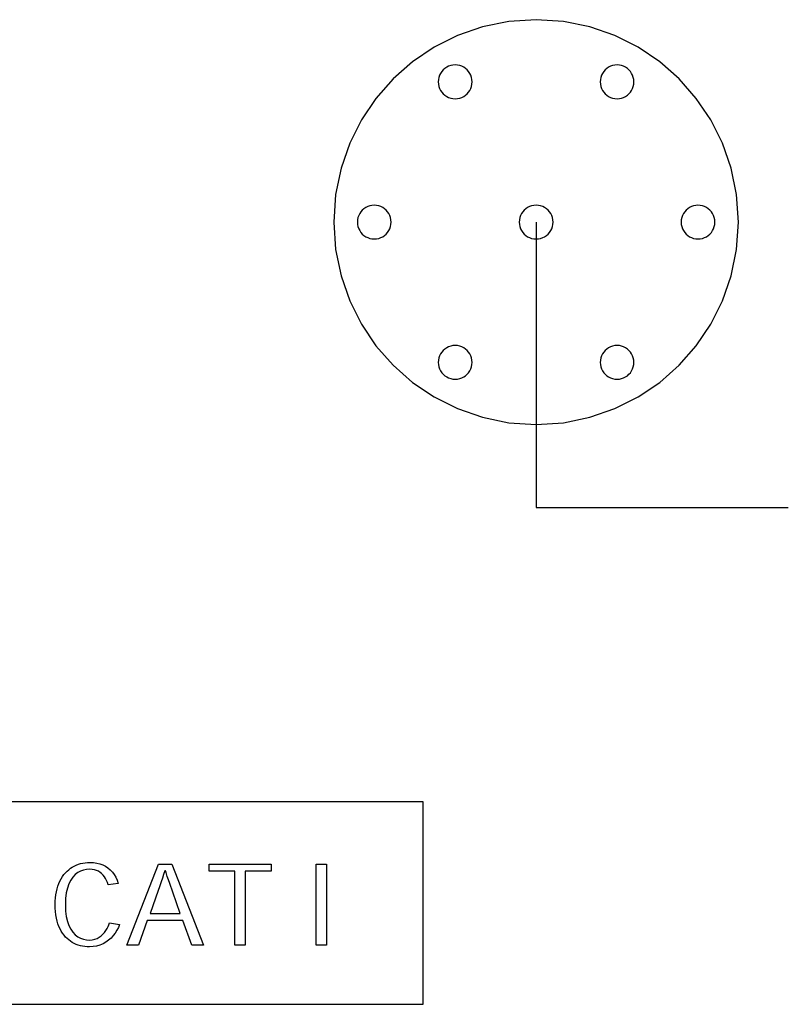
# Model space of a CAD drawing. Header units: inches. Extents: x 0.2 to 16.8, y 0.1 to 10.8.
# Tile 4 of 36: x 4.1 to 4.7, y 3.8 to 4.5. Entities that reach past the tile are written whole.
import ezdxf

# ---------------------------------------------------------------- set-up
doc = ezdxf.new("R2010")
doc.units = ezdxf.units.IN
doc.header["$LTSCALE"] = 0.935
doc.header["$MEASUREMENT"] = 0
doc.layers.get('0').update_dxf_attribs({"linetype": 'CONTINUOUS'})

msp = doc.modelspace()

# ---------------------------------------------------------------- linework, layer by layer
at = {"color": 7, "linetype": 'CONTINUOUS'}
for p, q in [((4.47969, 4.4966), (4.46017, 4.49262)), ((4.50005, 4.49797), (4.47969, 4.4966)), ((4.5204, 4.4966), (4.50005, 4.49797)), ((4.53993, 4.49262), (4.5204, 4.4966)), ((4.46017, 4.49262), (4.44166, 4.48619)), ((4.55844, 4.48619), (4.53993, 4.49262)), ((4.44166, 4.48619), (4.42434, 4.4775)), ((4.57575, 4.4775), (4.55844, 4.48619)), ((4.42434, 4.4775), (4.40838, 4.46673)), ((4.59171, 4.46673), (4.57575, 4.4775)), ((4.40838, 4.46673), (4.39397, 4.45405)), ((4.60611, 4.45405), (4.59171, 4.46673)), ((4.42925, 4.45822), (4.42852, 4.45677)), ((4.43014, 4.45955), (4.42925, 4.45822)), ((4.4312, 4.46075), (4.43014, 4.45955)), ((4.4324, 4.46181), (4.4312, 4.46075)), ((4.43373, 4.46271), (4.4324, 4.46181)), ((4.43517, 4.46343), (4.43373, 4.46271)), ((4.43672, 4.46397), (4.43517, 4.46343)), ((4.43835, 4.4643), (4.43672, 4.46397)), ((4.44005, 4.46442), (4.43835, 4.4643)), ((4.44174, 4.4643), (4.44005, 4.46442)), ((4.44336, 4.46397), (4.44174, 4.4643)), ((4.44491, 4.46343), (4.44336, 4.46397)), ((4.44635, 4.46271), (4.44491, 4.46343)), ((4.44768, 4.46181), (4.44635, 4.46271)), ((4.44888, 4.46075), (4.44768, 4.46181)), ((4.44994, 4.45955), (4.44888, 4.46075)), ((4.45084, 4.45822), (4.44994, 4.45955)), ((4.45157, 4.45677), (4.45084, 4.45822)), ((4.54925, 4.45822), (4.54853, 4.45677)), ((4.55015, 4.45955), (4.54925, 4.45822)), ((4.55121, 4.46075), (4.55015, 4.45955)), ((4.55241, 4.46181), (4.55121, 4.46075)), ((4.55374, 4.46271), (4.55241, 4.46181)), ((4.55518, 4.46343), (4.55374, 4.46271)), ((4.55673, 4.46397), (4.55518, 4.46343)), ((4.55836, 4.4643), (4.55673, 4.46397)), ((4.56006, 4.46442), (4.55836, 4.4643)), ((4.56175, 4.4643), (4.56006, 4.46442)), ((4.56337, 4.46397), (4.56175, 4.4643)), ((4.56491, 4.46343), (4.56337, 4.46397)), ((4.56635, 4.46271), (4.56491, 4.46343)), ((4.56768, 4.46181), (4.56635, 4.46271)), ((4.56888, 4.46075), (4.56768, 4.46181)), ((4.56993, 4.45955), (4.56888, 4.46075)), ((4.57083, 4.45822), (4.56993, 4.45955)), ((4.57155, 4.45677), (4.57083, 4.45822)), ((4.39397, 4.45405), (4.38129, 4.43965)), ((4.42765, 4.45361), (4.42754, 4.45191)), ((4.42754, 4.45191), (4.42765, 4.45021)), ((4.42799, 4.45523), (4.42765, 4.45361)), ((4.42852, 4.45677), (4.42799, 4.45523)), ((4.4521, 4.45523), (4.45157, 4.45677)), ((4.45244, 4.45361), (4.4521, 4.45523)), ((4.45255, 4.45191), (4.45244, 4.45361)), ((4.45244, 4.45021), (4.45255, 4.45191)), ((4.54766, 4.45361), (4.54755, 4.45191)), ((4.54755, 4.45191), (4.54766, 4.45021)), ((4.548, 4.45523), (4.54766, 4.45361)), ((4.54853, 4.45677), (4.548, 4.45523)), ((4.57209, 4.45523), (4.57155, 4.45677)), ((4.57242, 4.45361), (4.57209, 4.45523)), ((4.57253, 4.45191), (4.57242, 4.45361)), ((4.57242, 4.45021), (4.57253, 4.45191)), ((4.61879, 4.43965), (4.60611, 4.45405)), ((4.42765, 4.45021), (4.42799, 4.44858)), ((4.42799, 4.44858), (4.42852, 4.44704)), ((4.42852, 4.44704), (4.42925, 4.4456)), ((4.42925, 4.4456), (4.43014, 4.44427)), ((4.43014, 4.44427), (4.4312, 4.44307)), ((4.44888, 4.44307), (4.44994, 4.44427)), ((4.44994, 4.44427), (4.45084, 4.4456)), ((4.45084, 4.4456), (4.45157, 4.44704)), ((4.45157, 4.44704), (4.4521, 4.44858)), ((4.4521, 4.44858), (4.45244, 4.45021)), ((4.54766, 4.45021), (4.548, 4.44858)), ((4.548, 4.44858), (4.54853, 4.44704)), ((4.54853, 4.44704), (4.54925, 4.4456)), ((4.54925, 4.4456), (4.55015, 4.44427)), ((4.55015, 4.44427), (4.55121, 4.44307)), ((4.56888, 4.44307), (4.56993, 4.44427)), ((4.56993, 4.44427), (4.57083, 4.4456)), ((4.57083, 4.4456), (4.57155, 4.44704)), ((4.57155, 4.44704), (4.57209, 4.44858)), ((4.57209, 4.44858), (4.57242, 4.45021)), ((4.38129, 4.43965), (4.37052, 4.42369)), ((4.4312, 4.44307), (4.4324, 4.44201)), ((4.4324, 4.44201), (4.43373, 4.44111)), ((4.43373, 4.44111), (4.43517, 4.44039)), ((4.43517, 4.44039), (4.43672, 4.43985)), ((4.43672, 4.43985), (4.43835, 4.43952)), ((4.43835, 4.43952), (4.44005, 4.43941)), ((4.44005, 4.43941), (4.44174, 4.43952)), ((4.44174, 4.43952), (4.44336, 4.43985)), ((4.44336, 4.43985), (4.44491, 4.44039)), ((4.44491, 4.44039), (4.44635, 4.44111)), ((4.44635, 4.44111), (4.44768, 4.44201)), ((4.44768, 4.44201), (4.44888, 4.44307)), ((4.55121, 4.44307), (4.55241, 4.44201)), ((4.55241, 4.44201), (4.55374, 4.44111)), ((4.55374, 4.44111), (4.55518, 4.44039)), ((4.55518, 4.44039), (4.55673, 4.43985)), ((4.55673, 4.43985), (4.55836, 4.43952)), ((4.55836, 4.43952), (4.56006, 4.43941)), ((4.56006, 4.43941), (4.56175, 4.43952)), ((4.56175, 4.43952), (4.56337, 4.43985)), ((4.56337, 4.43985), (4.56491, 4.44039)), ((4.56491, 4.44039), (4.56635, 4.44111)), ((4.56635, 4.44111), (4.56768, 4.44201)), ((4.56768, 4.44201), (4.56888, 4.44307)), ((4.62956, 4.42369), (4.61879, 4.43965)), ((4.37052, 4.42369), (4.36182, 4.40637)), ((4.63825, 4.40637), (4.62956, 4.42369)), ((4.36182, 4.40637), (4.35539, 4.38786)), ((4.64468, 4.38786), (4.63825, 4.40637)), ((4.35539, 4.38786), (4.3514, 4.36834)), ((4.64867, 4.36834), (4.64468, 4.38786)), ((4.3514, 4.36834), (4.35003, 4.34799)), ((4.65003, 4.34799), (4.64867, 4.36834)), ((4.37014, 4.35562), (4.36924, 4.35429)), ((4.3712, 4.35682), (4.37014, 4.35562)), ((4.3724, 4.35788), (4.3712, 4.35682)), ((4.37373, 4.35878), (4.3724, 4.35788)), ((4.37517, 4.35951), (4.37373, 4.35878)), ((4.37672, 4.36004), (4.37517, 4.35951)), ((4.37834, 4.36038), (4.37672, 4.36004)), ((4.38003, 4.36049), (4.37834, 4.36038)), ((4.38173, 4.36038), (4.38003, 4.36049)), ((4.38336, 4.36004), (4.38173, 4.36038)), ((4.38491, 4.35951), (4.38336, 4.36004)), ((4.38635, 4.35878), (4.38491, 4.35951)), ((4.38768, 4.35788), (4.38635, 4.35878)), ((4.38888, 4.35682), (4.38768, 4.35788)), ((4.38994, 4.35562), (4.38888, 4.35682)), ((4.39084, 4.35429), (4.38994, 4.35562)), ((4.49015, 4.35562), (4.48925, 4.35429)), ((4.4912, 4.35682), (4.49015, 4.35562)), ((4.4924, 4.35788), (4.4912, 4.35682)), ((4.49373, 4.35878), (4.4924, 4.35788)), ((4.49518, 4.35951), (4.49373, 4.35878)), ((4.49672, 4.36004), (4.49518, 4.35951)), ((4.49835, 4.36038), (4.49672, 4.36004)), ((4.50005, 4.36049), (4.49835, 4.36038)), ((4.50174, 4.36038), (4.50005, 4.36049)), ((4.50337, 4.36004), (4.50174, 4.36038)), ((4.50491, 4.35951), (4.50337, 4.36004)), ((4.50635, 4.35878), (4.50491, 4.35951)), ((4.50768, 4.35788), (4.50635, 4.35878)), ((4.50889, 4.35682), (4.50768, 4.35788)), ((4.50994, 4.35562), (4.50889, 4.35682)), ((4.51084, 4.35429), (4.50994, 4.35562)), ((4.61015, 4.35562), (4.60926, 4.35429)), ((4.61121, 4.35682), (4.61015, 4.35562)), ((4.61241, 4.35788), (4.61121, 4.35682)), ((4.61373, 4.35878), (4.61241, 4.35788)), ((4.61518, 4.35951), (4.61373, 4.35878)), ((4.61671, 4.36004), (4.61518, 4.35951)), ((4.61834, 4.36038), (4.61671, 4.36004)), ((4.62003, 4.36049), (4.61834, 4.36038)), ((4.62173, 4.36038), (4.62003, 4.36049)), ((4.62336, 4.36004), (4.62173, 4.36038)), ((4.6249, 4.35951), (4.62336, 4.36004)), ((4.62635, 4.35878), (4.6249, 4.35951)), ((4.62768, 4.35788), (4.62635, 4.35878)), ((4.62888, 4.35682), (4.62768, 4.35788)), ((4.62993, 4.35562), (4.62888, 4.35682)), ((4.63083, 4.35429), (4.62993, 4.35562)), ((4.36764, 4.34968), (4.36753, 4.34799)), ((4.36798, 4.3513), (4.36764, 4.34968)), ((4.36851, 4.35285), (4.36798, 4.3513)), ((4.36924, 4.35429), (4.36851, 4.35285)), ((4.39156, 4.35285), (4.39084, 4.35429)), ((4.39209, 4.3513), (4.39156, 4.35285)), ((4.39243, 4.34968), (4.39209, 4.3513)), ((4.39254, 4.34799), (4.39243, 4.34968)), ((4.48766, 4.34968), (4.48754, 4.34799)), ((4.48799, 4.3513), (4.48766, 4.34968)), ((4.48853, 4.35285), (4.48799, 4.3513)), ((4.48925, 4.35429), (4.48853, 4.35285)), ((4.51157, 4.35285), (4.51084, 4.35429)), ((4.51211, 4.3513), (4.51157, 4.35285)), ((4.51244, 4.34968), (4.51211, 4.3513)), ((4.51256, 4.34799), (4.51244, 4.34968)), ((4.60767, 4.34968), (4.60755, 4.34799)), ((4.608, 4.3513), (4.60767, 4.34968)), ((4.60853, 4.35285), (4.608, 4.3513)), ((4.60926, 4.35429), (4.60853, 4.35285)), ((4.63156, 4.35285), (4.63083, 4.35429)), ((4.63209, 4.3513), (4.63156, 4.35285)), ((4.63242, 4.34968), (4.63209, 4.3513)), ((4.63254, 4.34799), (4.63242, 4.34968)), ((4.35003, 4.34799), (4.3514, 4.32763)), ((4.36753, 4.34799), (4.36764, 4.34629)), ((4.36764, 4.34629), (4.36798, 4.34466)), ((4.36798, 4.34466), (4.36851, 4.34311)), ((4.36851, 4.34311), (4.36924, 4.34167)), ((4.36924, 4.34167), (4.37014, 4.34034)), ((4.38994, 4.34034), (4.39084, 4.34167)), ((4.39084, 4.34167), (4.39156, 4.34311)), ((4.39156, 4.34311), (4.39209, 4.34466)), ((4.39209, 4.34466), (4.39243, 4.34629)), ((4.39243, 4.34629), (4.39254, 4.34799)), ((4.48754, 4.34799), (4.48766, 4.34629)), ((4.48766, 4.34629), (4.48799, 4.34466)), ((4.48799, 4.34466), (4.48853, 4.34311)), ((4.48853, 4.34311), (4.48925, 4.34167)), ((4.48925, 4.34167), (4.49015, 4.34034)), ((4.50005, 4.34799), (4.50005, 4.13659)), ((4.50994, 4.34034), (4.51084, 4.34167)), ((4.51084, 4.34167), (4.51157, 4.34311)), ((4.51157, 4.34311), (4.51211, 4.34466)), ((4.51211, 4.34466), (4.51244, 4.34629)), ((4.51244, 4.34629), (4.51256, 4.34799)), ((4.60755, 4.34799), (4.60767, 4.34629)), ((4.60767, 4.34629), (4.608, 4.34466)), ((4.608, 4.34466), (4.60853, 4.34311)), ((4.60853, 4.34311), (4.60926, 4.34167)), ((4.60926, 4.34167), (4.61015, 4.34034)), ((4.62993, 4.34034), (4.63083, 4.34167)), ((4.63083, 4.34167), (4.63156, 4.34311)), ((4.63156, 4.34311), (4.63209, 4.34466)), ((4.63209, 4.34466), (4.63242, 4.34629)), ((4.63242, 4.34629), (4.63254, 4.34799)), ((4.64867, 4.32763), (4.65003, 4.34799)), ((4.37014, 4.34034), (4.3712, 4.33914)), ((4.3712, 4.33914), (4.3724, 4.33808)), ((4.3724, 4.33808), (4.37373, 4.33719)), ((4.37373, 4.33719), (4.37517, 4.33646)), ((4.37517, 4.33646), (4.37672, 4.33593)), ((4.37672, 4.33593), (4.37834, 4.33559)), ((4.37834, 4.33559), (4.38003, 4.33548)), ((4.38003, 4.33548), (4.38173, 4.33559)), ((4.38173, 4.33559), (4.38336, 4.33593)), ((4.38336, 4.33593), (4.38491, 4.33646)), ((4.38491, 4.33646), (4.38635, 4.33719)), ((4.38635, 4.33719), (4.38768, 4.33808)), ((4.38768, 4.33808), (4.38888, 4.33914)), ((4.38888, 4.33914), (4.38994, 4.34034)), ((4.49015, 4.34034), (4.4912, 4.33914)), ((4.4912, 4.33914), (4.4924, 4.33808)), ((4.4924, 4.33808), (4.49373, 4.33719)), ((4.49373, 4.33719), (4.49518, 4.33646)), ((4.49518, 4.33646), (4.49672, 4.33593)), ((4.49672, 4.33593), (4.49835, 4.33559)), ((4.49835, 4.33559), (4.50005, 4.33548)), ((4.50005, 4.33548), (4.50174, 4.33559)), ((4.50174, 4.33559), (4.50337, 4.33593)), ((4.50337, 4.33593), (4.50491, 4.33646)), ((4.50491, 4.33646), (4.50635, 4.33719)), ((4.50635, 4.33719), (4.50768, 4.33808)), ((4.50768, 4.33808), (4.50889, 4.33914)), ((4.50889, 4.33914), (4.50994, 4.34034)), ((4.61015, 4.34034), (4.61121, 4.33914)), ((4.61121, 4.33914), (4.61241, 4.33808)), ((4.61241, 4.33808), (4.61373, 4.33719)), ((4.61373, 4.33719), (4.61518, 4.33646)), ((4.61518, 4.33646), (4.61671, 4.33593)), ((4.61671, 4.33593), (4.61834, 4.33559)), ((4.61834, 4.33559), (4.62003, 4.33548)), ((4.62003, 4.33548), (4.62173, 4.33559)), ((4.62173, 4.33559), (4.62336, 4.33593)), ((4.62336, 4.33593), (4.6249, 4.33646)), ((4.6249, 4.33646), (4.62635, 4.33719)), ((4.62635, 4.33719), (4.62768, 4.33808)), ((4.62768, 4.33808), (4.62888, 4.33914)), ((4.62888, 4.33914), (4.62993, 4.34034)), ((4.3514, 4.32763), (4.35539, 4.30811)), ((4.64468, 4.30811), (4.64867, 4.32763)), ((4.35539, 4.30811), (4.36182, 4.2896)), ((4.63825, 4.2896), (4.64468, 4.30811)), ((4.36182, 4.2896), (4.37052, 4.27228)), ((4.62956, 4.27228), (4.63825, 4.2896)), ((4.37052, 4.27228), (4.38129, 4.25633)), ((4.61879, 4.25633), (4.62956, 4.27228)), ((4.38129, 4.25633), (4.39397, 4.24193)), ((4.4324, 4.25396), (4.4312, 4.2529)), ((4.43373, 4.25486), (4.4324, 4.25396)), ((4.43517, 4.25558), (4.43373, 4.25486)), ((4.43672, 4.25612), (4.43517, 4.25558)), ((4.43835, 4.25645), (4.43672, 4.25612)), ((4.44005, 4.25657), (4.43835, 4.25645)), ((4.44174, 4.25645), (4.44005, 4.25657)), ((4.44336, 4.25612), (4.44174, 4.25645)), ((4.44491, 4.25558), (4.44336, 4.25612)), ((4.44635, 4.25486), (4.44491, 4.25558)), ((4.44768, 4.25396), (4.44635, 4.25486)), ((4.44888, 4.2529), (4.44768, 4.25396)), ((4.55241, 4.25396), (4.55121, 4.2529)), ((4.55374, 4.25486), (4.55241, 4.25396)), ((4.55518, 4.25558), (4.55374, 4.25486)), ((4.55673, 4.25612), (4.55518, 4.25558)), ((4.55836, 4.25645), (4.55673, 4.25612)), ((4.56006, 4.25657), (4.55836, 4.25645)), ((4.56175, 4.25645), (4.56006, 4.25657)), ((4.56337, 4.25612), (4.56175, 4.25645)), ((4.56491, 4.25558), (4.56337, 4.25612)), ((4.56635, 4.25486), (4.56491, 4.25558)), ((4.56768, 4.25396), (4.56635, 4.25486)), ((4.56888, 4.2529), (4.56768, 4.25396)), ((4.60611, 4.24193), (4.61879, 4.25633)), ((4.42799, 4.24738), (4.42765, 4.24576)), ((4.42852, 4.24892), (4.42799, 4.24738)), ((4.42925, 4.25037), (4.42852, 4.24892)), ((4.43014, 4.2517), (4.42925, 4.25037)), ((4.4312, 4.2529), (4.43014, 4.2517)), ((4.44994, 4.2517), (4.44888, 4.2529)), ((4.45084, 4.25037), (4.44994, 4.2517)), ((4.45157, 4.24892), (4.45084, 4.25037)), ((4.4521, 4.24738), (4.45157, 4.24892)), ((4.45244, 4.24576), (4.4521, 4.24738)), ((4.548, 4.24738), (4.54766, 4.24576)), ((4.54853, 4.24892), (4.548, 4.24738)), ((4.54925, 4.25037), (4.54853, 4.24892)), ((4.55015, 4.2517), (4.54925, 4.25037)), ((4.55121, 4.2529), (4.55015, 4.2517)), ((4.56993, 4.2517), (4.56888, 4.2529)), ((4.57083, 4.25037), (4.56993, 4.2517)), ((4.57155, 4.24892), (4.57083, 4.25037)), ((4.57209, 4.24738), (4.57155, 4.24892)), ((4.57242, 4.24576), (4.57209, 4.24738)), ((4.39397, 4.24193), (4.40838, 4.22925)), ((4.42765, 4.24576), (4.42754, 4.24406)), ((4.42754, 4.24406), (4.42765, 4.24236)), ((4.42765, 4.24236), (4.42799, 4.24074)), ((4.42799, 4.24074), (4.42852, 4.23919)), ((4.42852, 4.23919), (4.42925, 4.23775)), ((4.45084, 4.23775), (4.45157, 4.23919)), ((4.45157, 4.23919), (4.4521, 4.24074)), ((4.4521, 4.24074), (4.45244, 4.24236)), ((4.45255, 4.24406), (4.45244, 4.24576)), ((4.45244, 4.24236), (4.45255, 4.24406)), ((4.54766, 4.24576), (4.54755, 4.24406)), ((4.54755, 4.24406), (4.54766, 4.24236)), ((4.54766, 4.24236), (4.548, 4.24074)), ((4.548, 4.24074), (4.54853, 4.23919)), ((4.54853, 4.23919), (4.54925, 4.23775)), ((4.57083, 4.23775), (4.57155, 4.23919)), ((4.57155, 4.23919), (4.57209, 4.24074)), ((4.57209, 4.24074), (4.57242, 4.24236)), ((4.57253, 4.24406), (4.57242, 4.24576)), ((4.57242, 4.24236), (4.57253, 4.24406)), ((4.59171, 4.22925), (4.60611, 4.24193)), ((4.42925, 4.23775), (4.43014, 4.23642)), ((4.43014, 4.23642), (4.4312, 4.23522)), ((4.4312, 4.23522), (4.4324, 4.23416)), ((4.4324, 4.23416), (4.43373, 4.23326)), ((4.43373, 4.23326), (4.43517, 4.23254)), ((4.43517, 4.23254), (4.43672, 4.232)), ((4.43672, 4.232), (4.43835, 4.23167)), ((4.43835, 4.23167), (4.44005, 4.23156)), ((4.44005, 4.23156), (4.44174, 4.23167)), ((4.44174, 4.23167), (4.44336, 4.232)), ((4.44336, 4.232), (4.44491, 4.23254)), ((4.44491, 4.23254), (4.44635, 4.23326)), ((4.44635, 4.23326), (4.44768, 4.23416)), ((4.44768, 4.23416), (4.44888, 4.23522)), ((4.44888, 4.23522), (4.44994, 4.23642)), ((4.44994, 4.23642), (4.45084, 4.23775)), ((4.54925, 4.23775), (4.55015, 4.23642)), ((4.55015, 4.23642), (4.55121, 4.23522)), ((4.55121, 4.23522), (4.55241, 4.23416)), ((4.55241, 4.23416), (4.55374, 4.23326)), ((4.55374, 4.23326), (4.55518, 4.23254)), ((4.55518, 4.23254), (4.55673, 4.232)), ((4.55673, 4.232), (4.55836, 4.23167)), ((4.55836, 4.23167), (4.56006, 4.23156)), ((4.56006, 4.23156), (4.56175, 4.23167)), ((4.56175, 4.23167), (4.56337, 4.232)), ((4.56337, 4.232), (4.56491, 4.23254)), ((4.56491, 4.23254), (4.56635, 4.23326)), ((4.56635, 4.23326), (4.56768, 4.23416)), ((4.56768, 4.23416), (4.56888, 4.23522)), ((4.56888, 4.23522), (4.56993, 4.23642)), ((4.56993, 4.23642), (4.57083, 4.23775)), ((4.40838, 4.22925), (4.42434, 4.21848)), ((4.57575, 4.21848), (4.59171, 4.22925)), ((4.42434, 4.21848), (4.44166, 4.20979)), ((4.55844, 4.20979), (4.57575, 4.21848)), ((4.44166, 4.20979), (4.46017, 4.20336)), ((4.53993, 4.20336), (4.55844, 4.20979)), ((4.46017, 4.20336), (4.47969, 4.19937)), ((4.5204, 4.19937), (4.53993, 4.20336)), ((4.47969, 4.19937), (4.50005, 4.198)), ((4.50005, 4.198), (4.5204, 4.19937)), ((4.50005, 4.13659), (4.68698, 4.13659)), ((4.41638, 3.91841), (3.31638, 3.91841)), ((4.41638, 3.7684), (4.41638, 3.91841)), ((4.15109, 3.86586), (4.15228, 3.86706)), ((4.15228, 3.86706), (4.15352, 3.86816)), ((4.15352, 3.86816), (4.15484, 3.86916)), ((4.15484, 3.86916), (4.15621, 3.87006)), ((4.15621, 3.87006), (4.15764, 3.87086)), ((4.15764, 3.87086), (4.15914, 3.87155)), ((4.15914, 3.87155), (4.16068, 3.87215)), ((4.16239, 3.86708), (4.16032, 3.86596)), ((4.16068, 3.87215), (4.16229, 3.87264)), ((4.16229, 3.87264), (4.16394, 3.87302)), ((4.16458, 3.86785), (4.16239, 3.86708)), ((4.16394, 3.87302), (4.16565, 3.87329)), ((4.16685, 3.86829), (4.16458, 3.86785)), ((4.16565, 3.87329), (4.16741, 3.87346)), ((4.16917, 3.86844), (4.16685, 3.86829)), ((4.16741, 3.87346), (4.16922, 3.87351)), ((4.17095, 3.86834), (4.16917, 3.86844)), ((4.16922, 3.87351), (4.17181, 3.87339)), ((4.1726, 3.86806), (4.17095, 3.86834)), ((4.17181, 3.87339), (4.17427, 3.87304)), ((4.17412, 3.8676), (4.1726, 3.86806)), ((4.17552, 3.86697), (4.17412, 3.8676)), ((4.17427, 3.87304), (4.17659, 3.87246)), ((4.1768, 3.86618), (4.17552, 3.86697)), ((4.17659, 3.87246), (4.17876, 3.87166)), ((4.17876, 3.87166), (4.18079, 3.87065)), ((4.18079, 3.87065), (4.18266, 3.86942)), ((4.18266, 3.86942), (4.18437, 3.86799)), ((4.18437, 3.86799), (4.18591, 3.86635)), ((4.19672, 3.81215), (4.22003, 3.87232)), ((4.22003, 3.87232), (4.2301, 3.87232)), ((4.22477, 3.86739), (4.2239, 3.86462)), ((4.22526, 3.86739), (4.22477, 3.86739)), ((4.2257, 3.86598), (4.22526, 3.86739)), ((4.2301, 3.87232), (4.25345, 3.81215)), ((4.25754, 3.87232), (4.3037, 3.87232)), ((4.25754, 3.8671), (4.25754, 3.87232)), ((4.27681, 3.8671), (4.25754, 3.8671)), ((4.27681, 3.81215), (4.27681, 3.8671)), ((4.3037, 3.8671), (4.28445, 3.8671)), ((4.28445, 3.8671), (4.28445, 3.81215)), ((4.3037, 3.87232), (4.3037, 3.8671)), ((4.3371, 3.87232), (4.34457, 3.87232)), ((4.3371, 3.81215), (4.3371, 3.87232)), ((4.34457, 3.87232), (4.34457, 3.81215)), ((4.1462, 3.85786), (4.14699, 3.85967)), ((4.14699, 3.85967), (4.14788, 3.86138)), ((4.14788, 3.86138), (4.14887, 3.86298)), ((4.14887, 3.86298), (4.14994, 3.86448)), ((4.14994, 3.86448), (4.15109, 3.86586)), ((4.15503, 3.86034), (4.15368, 3.85765)), ((4.15661, 3.86262), (4.15503, 3.86034)), ((4.15838, 3.86448), (4.15661, 3.86262)), ((4.16032, 3.86596), (4.15838, 3.86448)), ((4.17796, 3.86524), (4.1768, 3.86618)), ((4.17902, 3.86416), (4.17796, 3.86524)), ((4.17997, 3.86295), (4.17902, 3.86416)), ((4.18082, 3.86161), (4.17997, 3.86295)), ((4.18158, 3.86016), (4.18082, 3.86161)), ((4.18224, 3.8586), (4.18158, 3.86016)), ((4.18591, 3.86635), (4.18728, 3.86453)), ((4.18728, 3.86453), (4.18847, 3.86251)), ((4.18847, 3.86251), (4.18947, 3.86032)), ((4.18947, 3.86032), (4.19028, 3.85794)), ((4.22303, 3.86191), (4.22216, 3.85926)), ((4.2239, 3.86462), (4.22303, 3.86191)), ((4.2266, 3.86322), (4.2257, 3.86598)), ((4.22705, 3.86187), (4.2266, 3.86322)), ((4.2275, 3.86054), (4.22705, 3.86187)), ((4.2284, 3.85792), (4.2275, 3.86054)), ((4.1444, 3.85182), (4.1449, 3.85394)), ((4.1449, 3.85394), (4.1455, 3.85595)), ((4.1455, 3.85595), (4.1462, 3.85786)), ((4.15258, 3.8545), (4.15176, 3.85088)), ((4.15368, 3.85765), (4.15258, 3.8545)), ((4.18281, 3.85695), (4.18224, 3.8586)), ((4.19028, 3.85794), (4.18281, 3.85695)), ((4.21995, 3.85284), (4.21394, 3.83568)), ((4.22084, 3.85538), (4.21995, 3.85284)), ((4.22216, 3.85926), (4.22084, 3.85538)), ((4.23066, 3.85148), (4.2284, 3.85792)), ((4.1435, 3.8424), (4.14355, 3.8449)), ((4.14355, 3.8449), (4.14373, 3.8473)), ((4.14373, 3.8473), (4.14401, 3.84961)), ((4.14401, 3.84961), (4.1444, 3.85182)), ((4.15124, 3.84678), (4.15106, 3.84217)), ((4.15176, 3.85088), (4.15124, 3.84678)), ((4.23616, 3.83568), (4.23066, 3.85148)), ((4.14356, 3.83965), (4.1435, 3.8424)), ((4.14374, 3.83705), (4.14356, 3.83965)), ((4.15106, 3.84217), (4.15124, 3.83753)), ((4.14403, 3.83459), (4.14374, 3.83705)), ((4.14444, 3.83226), (4.14403, 3.83459)), ((4.14495, 3.83007), (4.14444, 3.83226)), ((4.15124, 3.83753), (4.15175, 3.83342)), ((4.15175, 3.83342), (4.15257, 3.82981)), ((4.21182, 3.83041), (4.20532, 3.81215)), ((4.23824, 3.83041), (4.21182, 3.83041)), ((4.21394, 3.83568), (4.23616, 3.83568)), ((4.24482, 3.81215), (4.23824, 3.83041)), ((4.14557, 3.82801), (4.14495, 3.83007)), ((4.14628, 3.82608), (4.14557, 3.82801)), ((4.14709, 3.82427), (4.14628, 3.82608)), ((4.148, 3.82259), (4.14709, 3.82427)), ((4.15257, 3.82981), (4.15366, 3.82668)), ((4.15366, 3.82668), (4.155, 3.82399)), ((4.155, 3.82399), (4.15656, 3.82174)), ((4.18003, 3.82164), (4.18105, 3.82303)), ((4.18105, 3.82303), (4.18193, 3.82447)), ((4.18193, 3.82447), (4.18268, 3.82594)), ((4.18268, 3.82594), (4.1833, 3.8274)), ((4.1833, 3.8274), (4.18378, 3.82882)), ((4.18378, 3.82882), (4.19131, 3.82757)), ((4.18934, 3.82324), (4.18805, 3.82121)), ((4.19042, 3.82537), (4.18934, 3.82324)), ((4.19131, 3.82757), (4.19042, 3.82537)), ((4.14899, 3.82102), (4.148, 3.82259)), ((4.15006, 3.81958), (4.14899, 3.82102)), ((4.15122, 3.81824), (4.15006, 3.81958)), ((4.15233, 3.8171), (4.15122, 3.81824)), ((4.15353, 3.81605), (4.15233, 3.8171)), ((4.15481, 3.81509), (4.15353, 3.81605)), ((4.15656, 3.82174), (4.15831, 3.8199)), ((4.15831, 3.8199), (4.16023, 3.81844)), ((4.16023, 3.81844), (4.16228, 3.81735)), ((4.16228, 3.81735), (4.16444, 3.81659)), ((4.16444, 3.81659), (4.16668, 3.81616)), ((4.16668, 3.81616), (4.16897, 3.81602)), ((4.16897, 3.81602), (4.17098, 3.81616)), ((4.17098, 3.81616), (4.17285, 3.81658)), ((4.17285, 3.81658), (4.17457, 3.81724)), ((4.17457, 3.81724), (4.17615, 3.8181)), ((4.17615, 3.8181), (4.17758, 3.81914)), ((4.17758, 3.81914), (4.17888, 3.82033)), ((4.17888, 3.82033), (4.18003, 3.82164)), ((4.18311, 3.81591), (4.18112, 3.81449)), ((4.18493, 3.81752), (4.18311, 3.81591)), ((4.18658, 3.81929), (4.18493, 3.81752)), ((4.18805, 3.82121), (4.18658, 3.81929)), ((4.15617, 3.81424), (4.15481, 3.81509)), ((4.15759, 3.81348), (4.15617, 3.81424)), ((4.15908, 3.81281), (4.15759, 3.81348)), ((4.16063, 3.81225), (4.15908, 3.81281)), ((4.16222, 3.81179), (4.16063, 3.81225)), ((4.16387, 3.81143), (4.16222, 3.81179)), ((4.16555, 3.81117), (4.16387, 3.81143)), ((4.16728, 3.81101), (4.16555, 3.81117)), ((4.16903, 3.81096), (4.16728, 3.81101)), ((4.17171, 3.81111), (4.16903, 3.81096)), ((4.17426, 3.81157), (4.17171, 3.81111)), ((4.17669, 3.8123), (4.17426, 3.81157)), ((4.17898, 3.81328), (4.17669, 3.8123)), ((4.18112, 3.81449), (4.17898, 3.81328)), ((4.20532, 3.81215), (4.19672, 3.81215)), ((4.25345, 3.81215), (4.24482, 3.81215)), ((4.28445, 3.81215), (4.27681, 3.81215)), ((4.34457, 3.81215), (4.3371, 3.81215)), ((4.09633, 3.76839), (4.41638, 3.7684))]:
    msp.add_line(p, q, dxfattribs=at)

doc.saveas('drawing.dxf')
